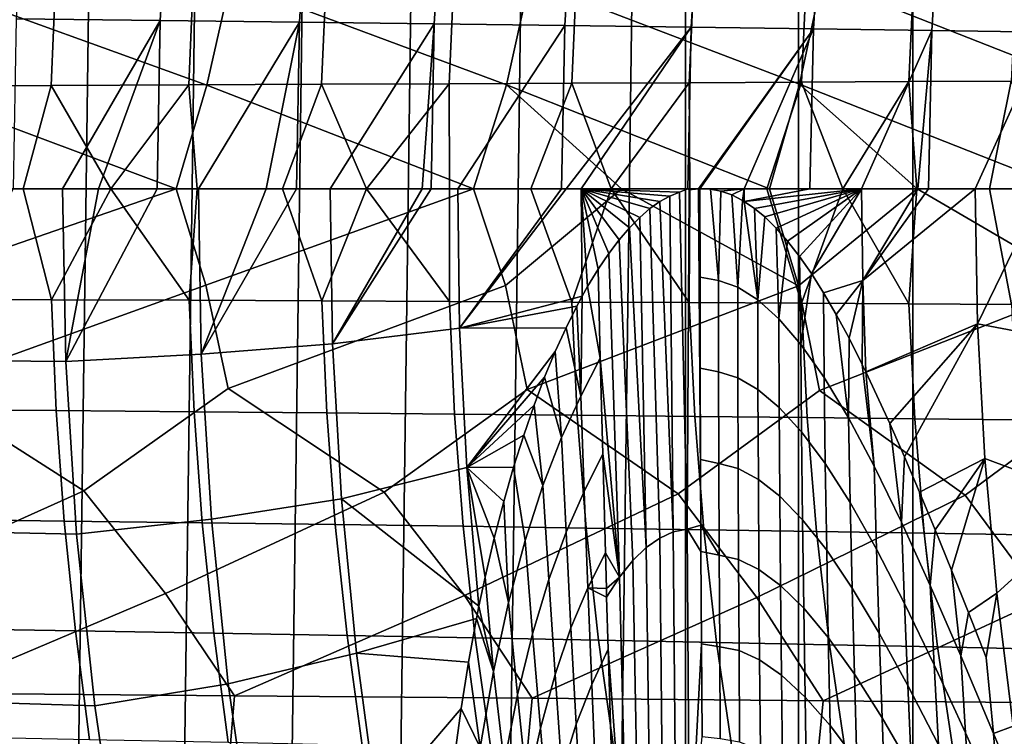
# Model space of a CAD drawing. Header units: metres. Extents: x -166 to 33, y -71 to 34.
# Tile 156 of 256: x -12.3 to -7.2, y -2.83 to 0.87. Entities that reach past the tile are written whole.
import ezdxf

# ---------------------------------------------------------------- set-up
doc = ezdxf.new("R2010")
doc.units = ezdxf.units.M
doc.layers.add('solid_12208131', color=7, linetype='CONTINUOUS')

msp = doc.modelspace()

# ---------------------------------------------------------------- linework, layer by layer
at = {"layer": 'solid_12208131'}
for points in [[(-7.079453, -22.508469, -0.2), (-7.676373, -22.328064, -0.2), (-7.676374, 22.328064, -0.2), (-7.079454, 22.508469, -0.2)], [(-7.676373, -22.328064, -0.2), (-8.267145, -22.132868, -0.2), (-8.267146, 22.132868, -0.2), (-7.676374, 22.328064, -0.2)], [(-8.267145, -22.132868, -0.2), (-8.851724, -21.922935, -0.2), (-8.851724, 21.922935, -0.2), (-8.267146, 22.132868, -0.2)], [(-10.001701, -21.459089, -0.2), (-9.429999, 21.698309, -0.2), (-8.851724, 21.922935, -0.2), (-9.429999, -21.698309, -0.2)], [(-8.851724, -21.922935, -0.2), (-9.429999, -21.698309, -0.2), (-8.851724, 21.922935, -0.2)], [(-10.56693, -21.205307, -0.2), (-10.001701, 21.459089, -0.2), (-9.429999, 21.698309, -0.2), (-10.001701, -21.459089, -0.2)], [(-11.125811, -20.936953, -0.2), (-10.566931, 21.205307, -0.2), (-10.001701, 21.459089, -0.2), (-10.56693, -21.205307, -0.2)], [(-11.677695, -20.654352, -0.2), (-11.125812, 20.936953, -0.2), (-10.566931, 21.205307, -0.2), (-11.125811, -20.936953, -0.2)], [(-12.222454, -20.357576, -0.2), (-11.677695, 20.654352, -0.2), (-11.125812, 20.936953, -0.2), (-11.677695, -20.654352, -0.2)], [(-12.759547, -20.0469, -0.2), (-12.222455, 20.357576, -0.2), (-11.677695, 20.654352, -0.2), (-12.222454, -20.357576, -0.2)], [(-12.759547, -20.0469, -0.2), (-12.759547, 20.0469, -0.2), (-12.222455, 20.357576, -0.2)], [(-11.569628, 0.87011, 53.635323), (-11.515813, 1.738719, 53.627899), (-12.260309, 1.755171, 49.790623), (-12.314576, 0.878344, 49.798527)], [(-10.848918, 0.861784, 57.488541), (-10.795567, 1.722079, 57.481567), (-11.515813, 1.738719, 53.627899), (-11.569628, 0.87011, 53.635323)], [(-10.151634, 0.853379, 61.356464), (-10.098759, 1.705281, 61.349907), (-10.795567, 1.722079, 57.481567), (-10.848918, 0.861784, 57.488541)], [(-9.476842, 0.844896, 65.237442), (-9.42445, 1.688341, 65.231285), (-10.098759, 1.705281, 61.349907), (-10.151634, 0.853379, 61.356464)], [(-9.42445, 1.688341, 65.231285), (-9.476842, 0.844896, 65.237442), (-8.823578, 0.836263, 69.129852), (-8.771687, 1.671137, 69.124062)], [(-8.190866, 0.827709, 73.032059), (-8.139476, 1.653988, 73.026627), (-8.771687, 1.671137, 69.124062), (-8.823578, 0.836263, 69.129852)], [(-7.577896, 0.819053, 76.942467), (-7.527014, 1.636691, 76.937378), (-8.139476, 1.653988, 73.026627), (-8.190866, 0.827709, 73.032059)], [(-6.984528, 0.810348, 80.859581), (-6.93416, 1.619294, 80.854813), (-7.527014, 1.636691, 76.937378), (-7.577896, 0.819053, 76.942467)], [(-11.327817, 0.534797, 246.532852), (-11.207207, 1.069547, 246.401886), (-11.943738, 1.598587, 246.902893), (-12.790481, 1.064523, 247.594254)], [(-9.777815, 0.537387, 245.305267), (-9.659834, 1.074744, 245.170227), (-10.389359, 1.606219, 245.695511), (-11.207207, 1.069547, 246.401886)], [(-8.263055, 0.540057, 244.039902), (-8.1477, 1.0801, 243.900864), (-8.870096, 1.614096, 244.450104), (-9.659834, 1.074744, 245.170227)], [(-6.783228, 0.542801, 242.738419), (-6.670524, 1.085602, 242.595505), (-7.385507, 1.622198, 243.168259), (-8.1477, 1.0801, 243.900864)], [(-10.709699, 1.119677, 212.977783), (-10.049078, 1.125546, 211.63443), (-10.074687, 0.542894, 211.613785), (-10.734636, 0.540064, 212.956696)], [(-10.049078, 1.125546, 211.63443), (-9.414754, 1.131361, 210.278259), (-9.441023, 0.545699, 210.258072), (-10.074687, 0.542894, 211.613785)], [(-9.414754, 1.131361, 210.278259), (-8.806858, 1.13711, 208.910904), (-8.833776, 0.548472, 208.891205), (-9.441023, 0.545699, 210.258072)], [(-8.806858, 1.13711, 208.910904), (-8.225263, 1.142786, 207.533493), (-8.252815, 0.551209, 207.514267), (-8.833776, 0.548472, 208.891205)], [(-8.225263, 1.142786, 207.533493), (-7.669381, 1.148391, 206.14621), (-7.697555, 0.553912, 206.127472), (-8.252815, 0.551209, 207.514267)], [(-7.669381, 1.148391, 206.14621), (-7.138581, 1.153928, 204.749191), (-7.167363, 0.556582, 204.730927), (-7.697555, 0.553912, 206.127472)], [(-12.847978, 1.10189, 216.914703), (-12.109284, 1.107836, 215.619553), (-12.132842, 0.534353, 215.59758), (-12.870827, 0.531486, 216.892303)], [(-12.109284, 1.107836, 215.619553), (-11.39648, 1.11377, 214.306717), (-11.420733, 0.537215, 214.285172), (-12.132842, 0.534353, 215.59758)], [(-11.39648, 1.11377, 214.306717), (-10.709699, 1.119677, 212.977783), (-10.734636, 0.540064, 212.956696), (-11.420733, 0.537215, 214.285172)], [(-9.659834, 1.074744, 245.170227), (-9.777815, 0.537387, 245.305267), (-8.41694, 0, 244.184769), (-8.263055, 0.540057, 244.039902)], [(-8.1477, 1.0801, 243.900864), (-8.263055, 0.540057, 244.039902), (-6.890782, 0, 242.848907), (-6.783228, 0.542801, 242.738419)], [(-12.790481, 1.064523, 247.594254), (-12.913749, 0.532294, 247.721085), (-11.487629, 0, 246.668228), (-11.327817, 0.534797, 246.532852)], [(-11.207207, 1.069547, 246.401886), (-11.327817, 0.534797, 246.532852), (-9.949342, 0, 245.457321), (-9.777815, 0.537387, 245.305267)], [(-12.075032, 0, 51.111847), (-11.569628, 0.87011, 53.635323), (-12.314576, 0.878344, 49.798527), (-12.33012, 0, 49.814358)], [(-11.888775, 0, 52.069782), (-11.569628, 0.87011, 53.635323), (-12.075032, 0, 51.111847)], [(-11.888775, 0, 52.069782), (-11.585231, 0, 53.650398), (-11.569628, 0.87011, 53.635323)], [(-11.37152, 0, 54.777977), (-10.848918, 0.861784, 57.488541), (-11.569628, 0.87011, 53.635323), (-11.585231, 0, 53.650398)], [(-11.021165, 0, 56.653496), (-10.848918, 0.861784, 57.488541), (-11.37152, 0, 54.777977)], [(-11.021165, 0, 56.653496), (-10.864572, 0, 57.502819), (-10.848918, 0.861784, 57.488541)], [(-10.690307, 0, 58.456161), (-10.151634, 0.853379, 61.356464), (-10.848918, 0.861784, 57.488541), (-10.864572, 0, 57.502819)], [(-10.67802, -0.802111, 58.436478), (-10.213807, 0, 61.107712), (-10.151634, 0.853379, 61.356464), (-10.690307, 0, 58.456161)], [(-10.213807, 0, 61.107712), (-10.168245, 0, 61.364742), (-10.151634, 0.853379, 61.356464)], [(-10.030224, 0, 62.147144), (-9.476842, 0.844896, 65.237442), (-10.151634, 0.853379, 61.356464), (-10.168245, 0, 61.364742)], [(-10.021148, -0.721288, 62.125168), (-9.493725, 0, 65.243271), (-9.476842, 0.844896, 65.237442), (-10.030224, 0, 62.147144)], [(-9.46864, 0, 65.390198), (-8.823578, 0.836263, 69.129852), (-9.476842, 0.844896, 65.237442), (-9.493725, 0, 65.243271)], [(-9.392635, 0, 65.836601), (-8.823578, 0.836263, 69.129852), (-9.46864, 0, 65.390198)], [(-8.883555, -0.017647, 68.873695), (-8.839614, 0, 69.139801), (-8.823578, 0.836263, 69.129852), (-9.392635, 0, 65.836601)], [(-8.823578, 0.836263, 69.129852), (-8.839614, 0, 69.139801), (-8.785269, -0.000059, 69.469704), (-8.190866, 0.827709, 73.032059)], [(-8.190866, 0.827709, 73.032059), (-8.785269, -0.000059, 69.469704), (-8.781322, -0.000039, 69.493706)], [(-8.190866, 0.827709, 73.032059), (-8.781322, -0.000039, 69.493706), (-8.777309, 0, 69.518112)], [(-8.190866, 0.827709, 73.032059), (-8.777309, 0, 69.518112), (-8.548704, 0, 70.917091)], [(-8.190866, 0.827709, 73.032059), (-8.548704, 0, 70.917091), (-8.547976, -0.065613, 70.920898), (-8.209222, 0, 73.026581)], [(-8.190866, 0.827709, 73.032059), (-8.209222, 0, 73.026581), (-7.942302, 0, 74.712532), (-7.577896, 0.819053, 76.942467)], [(-7.577896, 0.819053, 76.942467), (-7.942302, 0, 74.712532), (-7.935713, -0.475191, 74.717613), (-7.650636, 0, 76.583298)], [(-7.577896, 0.819053, 76.942467), (-7.650636, 0, 76.583298), (-7.595178, 0, 76.94249)], [(-7.577896, 0.819053, 76.942467), (-7.595178, 0, 76.94249), (-7.354383, 0, 78.515266), (-6.984528, 0.810348, 80.859581)], [(-6.984528, 0.810348, 80.859581), (-7.354383, 0, 78.515266), (-7.340958, -0.698346, 78.520576), (-7.002221, 0, 80.855515)], [(-12.913749, 0.532294, 247.721085), (-13.029433, 0, 247.817413), (-11.487629, 0, 246.668228)], [(-12.870827, 0.531486, 216.892303), (-12.132842, 0.534353, 215.59758), (-12.278118, 0, 215.838181), (-12.735837, 0, 216.641373)], [(-12.132842, 0.534353, 215.59758), (-11.825543, 0, 215.019226), (-12.131698, -0.573931, 215.598526), (-12.278118, 0, 215.838181)], [(-12.132842, 0.534353, 215.59758), (-11.420733, 0.537215, 214.285172), (-11.825543, 0, 215.019226)], [(-11.420733, 0.537215, 214.285172), (-11.378483, 0, 214.184723), (-11.825543, 0, 215.019226)], [(-11.327817, 0.534797, 246.532852), (-11.487629, 0, 246.668228), (-9.949342, 0, 245.457321)], [(-11.420733, 0.537215, 214.285172), (-10.734636, 0.540064, 212.956696), (-10.937243, 0, 213.334747), (-11.378483, 0, 214.184723)], [(-10.734636, 0.540064, 212.956696), (-10.502215, 0, 212.469543), (-10.733433, -0.580065, 212.957596), (-10.937243, 0, 213.334747)], [(-10.734636, 0.540064, 212.956696), (-10.074687, 0.542894, 211.613785), (-10.502215, 0, 212.469543)], [(-10.074687, 0.542894, 211.613785), (-10.073684, 0, 211.589188), (-10.502215, 0, 212.469543)], [(-10.074687, 0.542894, 211.613785), (-9.441023, 0.545699, 210.258072), (-9.652043, 0, 210.693939), (-10.073684, 0, 211.589188)], [(-9.777815, 0.537387, 245.305267), (-9.949342, 0, 245.457321), (-9.182444, 0, 244.828903)], [(-9.777815, 0.537387, 245.305267), (-9.182444, 0, 244.828903), (-8.41694, 0, 244.184769)], [(-9.441023, 0.545699, 210.258072), (-9.237564, 0, 209.783813), (-9.439762, -0.586117, 210.258942), (-9.652043, 0, 210.693939)], [(-9.441023, 0.545699, 210.258072), (-8.833776, 0.548472, 208.891205), (-9.237564, 0, 209.783813)], [(-8.833776, 0.548472, 208.891205), (-8.830443, 0, 208.858627), (-9.237564, 0, 209.783813)], [(-8.833776, 0.548472, 208.891205), (-8.252815, 0.551209, 207.514267), (-8.431015, 0, 207.918503), (-8.830443, 0, 208.858627)], [(-8.252815, 0.551209, 207.514267), (-8.039162, 0, 206.96254), (-8.251499, -0.592036, 207.515076), (-8.431015, 0, 207.918503)], [(-8.263055, 0.540057, 244.039902), (-8.41694, 0, 244.184769), (-7.653134, 0, 243.524933)], [(-8.263055, 0.540057, 244.039902), (-7.653134, 0, 243.524933), (-6.890782, 0, 242.848907)], [(-8.252815, 0.551209, 207.514267), (-7.697555, 0.553912, 206.127472), (-8.039162, 0, 206.96254)], [(-7.697555, 0.553912, 206.127472), (-7.655167, 0, 205.990768), (-8.039162, 0, 206.96254)], [(-7.697555, 0.553912, 206.127472), (-7.167363, 0.556582, 204.730927), (-7.278789, 0, 205.001862), (-7.655167, 0, 205.990768)], [(-7.167363, 0.556582, 204.730927), (-6.910347, 0, 203.995895), (-7.165993, -0.597807, 204.731705), (-7.278789, 0, 205.001862)], [(-8.723308, -0.001645, 69.847031), (-8.548704, 0, 70.917091), (-8.777309, 0, 69.518112)], [(-8.723308, -0.001645, 69.847031), (-8.668633, -0.012216, 70.181007), (-8.548704, 0, 70.917091)], [(-8.668633, -0.012216, 70.181007), (-8.613296, -0.031535, 70.519913), (-8.548704, 0, 70.917091)], [(-8.613296, -0.031535, 70.519913), (-8.557215, -0.060039, 70.864136), (-8.548704, 0, 70.917091)], [(-8.557215, -0.060039, 70.864136), (-8.547976, -0.065613, 70.920898), (-8.548704, 0, 70.917091)], [(-7.942302, 0, 74.712532), (-8.547976, -0.065613, 70.920898), (-8.495622, -0.101536, 71.242775)], [(-7.942302, 0, 74.712532), (-8.209222, 0, 73.026581), (-8.547976, -0.065613, 70.920898)], [(-8.442511, -0.145727, 71.569473), (-7.942302, 0, 74.712532), (-8.495622, -0.101536, 71.242775)], [(-8.442511, -0.145727, 71.569473), (-8.383712, -0.203447, 71.930962), (-7.942302, 0, 74.712532)], [(-8.383712, -0.203447, 71.930962), (-8.323893, -0.271402, 72.298012), (-7.942302, 0, 74.712532)], [(-8.323893, -0.271402, 72.298012), (-8.262995, -0.349811, 72.670341), (-7.942302, 0, 74.712532)], [(-8.262995, -0.349811, 72.670341), (-8.200918, -0.438954, 73.047798), (-7.942302, 0, 74.712532)], [(-8.137563, -0.539061, 73.430069), (-7.935713, -0.475191, 74.717613), (-7.942302, 0, 74.712532), (-8.200918, -0.438954, 73.047798)], [(-7.354383, 0, 78.515266), (-7.935713, -0.475191, 74.717613), (-7.918962, -0.947192, 74.714806), (-7.340958, -0.698346, 78.520576)], [(-7.595178, 0, 76.94249), (-7.650636, 0, 76.583298), (-7.935713, -0.475191, 74.717613)], [(-7.354383, 0, 78.515266), (-7.595178, 0, 76.94249), (-7.935713, -0.475191, 74.717613)], [(-7.002221, 0, 80.855515), (-7.340958, -0.698346, 78.520576), (-6.767104, -0.807652, 82.32962), (-6.784311, 0, 82.328461)], [(-12.918895, -0.495578, 247.726456), (-11.487629, 0, 246.668228), (-13.029433, 0, 247.817413)], [(-12.802008, -1.027866, 247.606018), (-11.332852, -0.497908, 246.538406), (-11.487629, 0, 246.668228), (-12.918895, -0.495578, 247.726456)], [(-12.735837, 0, 216.641373), (-12.278118, 0, 215.838181), (-12.131698, -0.573931, 215.598526), (-12.869713, -0.570851, 216.893265)], [(-12.058014, -0.893672, 51.099728), (-12.075032, 0, 51.111847), (-12.33012, 0, 49.814358), (-12.783601, -0.885993, 47.454571)], [(-11.825543, 0, 215.019226), (-11.419559, -0.577005, 214.286087), (-12.131698, -0.573931, 215.598526)], [(-12.058014, -0.893672, 51.099728), (-11.888775, 0, 52.069782), (-12.075032, 0, 51.111847)], [(-12.058014, -0.893672, 51.099728), (-11.585231, 0, 53.650398), (-11.888775, 0, 52.069782)], [(-11.356859, -0.855126, 54.760853), (-11.37152, 0, 54.777977), (-11.585231, 0, 53.650398), (-12.058014, -0.893672, 51.099728)], [(-11.825543, 0, 215.019226), (-11.378483, 0, 214.184723), (-11.419559, -0.577005, 214.286087)], [(-11.332852, -0.497908, 246.538406), (-9.949342, 0, 245.457321), (-11.487629, 0, 246.668228)], [(-11.378483, 0, 214.184723), (-10.937243, 0, 213.334747), (-10.733433, -0.580065, 212.957596), (-11.419559, -0.577005, 214.286087)], [(-11.356859, -0.855126, 54.760853), (-11.021165, 0, 56.653496), (-11.37152, 0, 54.777977)], [(-11.356859, -0.855126, 54.760853), (-10.864572, 0, 57.502819), (-11.021165, 0, 56.653496)], [(-10.67802, -0.802111, 58.436478), (-10.690307, 0, 58.456161), (-10.864572, 0, 57.502819), (-11.356859, -0.855126, 54.760853)], [(-11.218491, -1.032715, 246.414032), (-9.782741, -0.500319, 245.311005), (-9.949342, 0, 245.457321), (-11.332852, -0.497908, 246.538406)], [(-10.502215, 0, 212.469543), (-10.073455, -0.583105, 211.614655), (-10.733433, -0.580065, 212.957596)], [(-10.67802, -0.802111, 58.436478), (-10.168245, 0, 61.364742), (-10.213807, 0, 61.107712)], [(-10.021148, -0.721288, 62.125168), (-10.030224, 0, 62.147144), (-10.168245, 0, 61.364742), (-10.67802, -0.802111, 58.436478)], [(-10.502215, 0, 212.469543), (-10.073684, 0, 211.589188), (-10.073455, -0.583105, 211.614655)], [(-10.073684, 0, 211.589188), (-9.652043, 0, 210.693939), (-9.439762, -0.586117, 210.258942), (-10.073455, -0.583105, 211.614655)], [(-10.021148, -0.721288, 62.125168), (-9.46864, 0, 65.390198), (-9.493725, 0, 65.243271)], [(-9.386648, -0.55594, 65.826187), (-9.392635, 0, 65.836601), (-9.46864, 0, 65.390198), (-10.021148, -0.721288, 62.125168)], [(-9.782741, -0.500319, 245.311005), (-9.182444, 0, 244.828903), (-9.949342, 0, 245.457321)], [(-9.670878, -1.037732, 245.182755), (-8.267871, -0.502805, 244.045807), (-9.182444, 0, 244.828903), (-9.782741, -0.500319, 245.311005)], [(-9.237564, 0, 209.783813), (-8.832487, -0.589095, 208.892044), (-9.439762, -0.586117, 210.258942)], [(-9.392635, 0, 65.836601), (-8.933862, -0.038039, 68.569702), (-8.883555, -0.017647, 68.873695)], [(-9.249301, -0.335006, 66.666641), (-9.392635, 0, 65.836601), (-9.303513, -0.415139, 66.337318)], [(-9.35883, -0.506393, 65.997772), (-9.303513, -0.415139, 66.337318), (-9.392635, 0, 65.836601)], [(-9.195474, -0.26378, 66.992638), (-9.392635, 0, 65.836601), (-9.249301, -0.335006, 66.666641)], [(-9.142018, -0.20151, 67.315331), (-9.392635, 0, 65.836601), (-9.195474, -0.26378, 66.992638)], [(-9.089049, -0.147967, 67.634514), (-9.392635, 0, 65.836601), (-9.142018, -0.20151, 67.315331)], [(-9.036657, -0.103003, 67.950027), (-9.392635, 0, 65.836601), (-9.089049, -0.147967, 67.634514)], [(-8.984908, -0.066419, 68.261795), (-9.392635, 0, 65.836601), (-9.036657, -0.103003, 67.950027)], [(-8.933862, -0.038039, 68.569702), (-9.392635, 0, 65.836601), (-8.984908, -0.066419, 68.261795)], [(-9.35883, -0.506393, 65.997772), (-9.392635, 0, 65.836601), (-9.386648, -0.55594, 65.826187)], [(-9.237564, 0, 209.783813), (-8.830443, 0, 208.858627), (-8.832487, -0.589095, 208.892044)], [(-8.267871, -0.502805, 244.045807), (-8.41694, 0, 244.184769), (-9.182444, 0, 244.828903)], [(-8.933862, -0.038039, 68.569702), (-8.984908, -0.066419, 68.261795), (-8.915172, -1.774457, 68.638657)], [(-8.933862, -0.038039, 68.569702), (-8.915172, -1.774457, 68.638657), (-8.844097, -1.760052, 69.081024), (-8.883555, -0.017647, 68.873695)], [(-8.844097, -1.760052, 69.081024), (-8.834023, -0.004942, 69.173683), (-8.839614, 0, 69.139801), (-8.883555, -0.017647, 68.873695)], [(-8.844097, -1.760052, 69.081024), (-8.77276, -1.739939, 69.517685), (-8.785269, -0.000059, 69.469704), (-8.834023, -0.004942, 69.173683)], [(-8.834023, -0.004942, 69.173683), (-8.785269, -0.000059, 69.469704), (-8.839614, 0, 69.139801)], [(-8.830443, 0, 208.858627), (-8.431015, 0, 207.918503), (-8.251499, -0.592036, 207.515076), (-8.832487, -0.589095, 208.892044)], [(-8.77276, -1.739939, 69.517685), (-8.781322, -0.000039, 69.493706), (-8.785269, -0.000059, 69.469704)], [(-8.776965, -0.457646, 69.518112), (-8.777309, 0, 69.518112), (-8.781322, -0.000039, 69.493706)], [(-8.775946, -0.927733, 69.518028), (-8.776965, -0.457646, 69.518112), (-8.781322, -0.000039, 69.493706)], [(-8.774299, -1.40034, 69.51786), (-8.775946, -0.927733, 69.518028), (-8.781322, -0.000039, 69.493706)], [(-8.77276, -1.739939, 69.517685), (-8.774299, -1.40034, 69.51786), (-8.781322, -0.000039, 69.493706)], [(-8.681364, -0.474833, 70.099083), (-8.723308, -0.001645, 69.847031), (-8.777309, 0, 69.518112), (-8.776965, -0.457646, 69.518112)], [(-8.681364, -0.474833, 70.099083), (-8.668633, -0.012216, 70.181007), (-8.723308, -0.001645, 69.847031)], [(-8.681364, -0.474833, 70.099083), (-8.582152, -0.50984, 70.70089), (-8.613296, -0.031535, 70.519913), (-8.668633, -0.012216, 70.181007)], [(-8.582152, -0.50984, 70.70089), (-8.557215, -0.060039, 70.864136), (-8.613296, -0.031535, 70.519913)], [(-8.267871, -0.502805, 244.045807), (-7.653134, 0, 243.524933), (-8.41694, 0, 244.184769)], [(-8.158504, -1.042902, 243.913773), (-6.787934, -0.505359, 242.744492), (-7.653134, 0, 243.524933), (-8.267871, -0.502805, 244.045807)], [(-8.039162, 0, 206.96254), (-7.696212, -0.594939, 206.128265), (-8.251499, -0.592036, 207.515076)], [(-8.039162, 0, 206.96254), (-7.655167, 0, 205.990768), (-7.696212, -0.594939, 206.128265)], [(-7.655167, 0, 205.990768), (-7.278789, 0, 205.001862), (-7.165993, -0.597807, 204.731705), (-7.696212, -0.594939, 206.128265)], [(-6.787934, -0.505359, 242.744492), (-6.890782, 0, 242.848907), (-7.653134, 0, 243.524933)], [(-9.036657, -0.103003, 67.950027), (-8.985731, -1.806251, 68.190575), (-8.915172, -1.774457, 68.638657), (-8.984908, -0.066419, 68.261795)], [(-8.582152, -0.50984, 70.70089), (-8.478568, -0.574841, 71.327026), (-8.547976, -0.065613, 70.920898), (-8.557215, -0.060039, 70.864136)], [(-8.478568, -0.574841, 71.327026), (-8.495622, -0.101536, 71.242775), (-8.547976, -0.065613, 70.920898)], [(-8.478568, -0.574841, 71.327026), (-8.442511, -0.145727, 71.569473), (-8.495622, -0.101536, 71.242775)], [(-9.089049, -0.147967, 67.634514), (-9.142018, -0.20151, 67.315331), (-9.05564, -1.855778, 67.73674)], [(-9.089049, -0.147967, 67.634514), (-9.05564, -1.855778, 67.73674), (-8.985731, -1.806251, 68.190575), (-9.036657, -0.103003, 67.950027)], [(-8.478568, -0.574841, 71.327026), (-8.369885, -0.672558, 71.980621), (-8.383712, -0.203447, 71.930962), (-8.442511, -0.145727, 71.569473)], [(-9.195474, -0.26378, 66.992638), (-9.124766, -1.923382, 67.277115), (-9.05564, -1.855778, 67.73674), (-9.142018, -0.20151, 67.315331)], [(-8.369885, -0.672558, 71.980621), (-8.323893, -0.271402, 72.298012), (-8.383712, -0.203447, 71.930962)], [(-9.249301, -0.335006, 66.666641), (-9.192974, -2.009408, 66.811676), (-9.124766, -1.923382, 67.277115), (-9.195474, -0.26378, 66.992638)], [(-8.369885, -0.672558, 71.980621), (-8.25562, -0.805371, 72.660744), (-8.262995, -0.349811, 72.670341), (-8.323893, -0.271402, 72.298012)], [(-9.249301, -0.335006, 66.666641), (-9.303513, -0.415139, 66.337318), (-9.29306, -0.876552, 66.338646), (-9.192974, -2.009408, 66.811676)], [(-8.25562, -0.805371, 72.660744), (-8.200918, -0.438954, 73.047798), (-8.262995, -0.349811, 72.670341)], [(-9.35883, -0.506393, 65.997772), (-9.29306, -0.876552, 66.338646), (-9.303513, -0.415139, 66.337318)], [(-8.775946, -0.927733, 69.518028), (-8.68079, -0.947568, 70.093674), (-8.681364, -0.474833, 70.099083), (-8.776965, -0.457646, 69.518112)], [(-8.25562, -0.805371, 72.660744), (-8.135434, -0.975444, 73.363953), (-8.137563, -0.539061, 73.430069), (-8.200918, -0.438954, 73.047798)], [(-11.965223, -1.561939, 246.924179), (-11.218491, -1.032715, 246.414032), (-11.332852, -0.497908, 246.538406), (-12.802008, -1.027866, 247.606018)], [(-10.41043, -1.569391, 245.717529), (-9.670878, -1.037732, 245.182755), (-9.782741, -0.500319, 245.311005), (-11.218491, -1.032715, 246.414032)], [(-8.890754, -1.577084, 244.472824), (-8.158504, -1.042902, 243.913773), (-8.267871, -0.502805, 244.045807), (-9.670878, -1.037732, 245.182755)], [(-9.35883, -0.506393, 65.997772), (-9.386648, -0.55594, 65.826187), (-9.393714, -1.072422, 65.692017), (-9.29306, -0.876552, 66.338646)], [(-8.68079, -0.947568, 70.093674), (-8.581545, -0.977989, 70.689095), (-8.582152, -0.50984, 70.70089), (-8.681364, -0.474833, 70.099083)], [(-7.405747, -1.584996, 243.191681), (-6.681085, -1.048213, 242.608765), (-6.787934, -0.505359, 242.744492), (-8.158504, -1.042902, 243.913773)], [(-8.137563, -0.539061, 73.430069), (-8.072739, -0.650481, 73.817261), (-7.935713, -0.475191, 74.717613)], [(-8.072739, -0.650481, 73.817261), (-8.006232, -0.773574, 74.209435), (-7.935713, -0.475191, 74.717613)], [(-8.006232, -0.773574, 74.209435), (-7.937853, -0.908508, 74.606384), (-7.935713, -0.475191, 74.717613)], [(-7.937853, -0.908508, 74.606384), (-7.918962, -0.947192, 74.714806), (-7.935713, -0.475191, 74.717613)], [(-10.021148, -0.721288, 62.125168), (-9.414433, -0.607945, 65.653915), (-9.386648, -0.55594, 65.826187)], [(-9.386648, -0.55594, 65.826187), (-9.414433, -0.607945, 65.653915), (-9.393714, -1.072422, 65.692017)], [(-8.581545, -0.977989, 70.689095), (-8.477391, -1.038141, 71.307655), (-8.478568, -0.574841, 71.327026), (-8.582152, -0.50984, 70.70089)], [(-8.135434, -0.975444, 73.363953), (-8.008987, -1.184914, 74.086761), (-8.072739, -0.650481, 73.817261), (-8.137563, -0.539061, 73.430069)], [(-12.131698, -0.573931, 215.598526), (-12.107048, -1.147299, 215.621613), (-12.845808, -1.141141, 216.916794), (-12.869713, -0.570851, 216.893265)], [(-11.419559, -0.577005, 214.286087), (-11.394177, -1.153444, 214.308731), (-12.107048, -1.147299, 215.621613), (-12.131698, -0.573931, 215.598526)], [(-10.733433, -0.580065, 212.957596), (-10.707333, -1.159562, 212.979767), (-11.394177, -1.153444, 214.308731), (-11.419559, -0.577005, 214.286087)], [(-10.073455, -0.583105, 211.614655), (-10.04665, -1.16564, 211.636353), (-10.707333, -1.159562, 212.979767), (-10.733433, -0.580065, 212.957596)], [(-9.439762, -0.586117, 210.258942), (-9.412263, -1.171662, 210.280136), (-10.04665, -1.16564, 211.636353), (-10.073455, -0.583105, 211.614655)], [(-10.021148, -0.721288, 62.125168), (-9.470103, -0.719733, 65.30558), (-9.414433, -0.607945, 65.653915)], [(-9.414433, -0.607945, 65.653915), (-9.470103, -0.719733, 65.30558), (-9.393714, -1.072422, 65.692017)], [(-8.832487, -0.589095, 208.892044), (-8.804307, -1.177616, 208.91275), (-9.412263, -1.171662, 210.280136), (-9.439762, -0.586117, 210.258942)], [(-8.251499, -0.592036, 207.515076), (-8.222651, -1.183495, 207.535294), (-8.804307, -1.177616, 208.91275), (-8.832487, -0.589095, 208.892044)], [(-8.477391, -1.038141, 71.307655), (-8.367579, -1.130613, 71.952354), (-8.369885, -0.672558, 71.980621), (-8.478568, -0.574841, 71.327026)], [(-7.696212, -0.594939, 206.128265), (-7.666712, -1.189299, 206.147964), (-8.222651, -1.183495, 207.535294), (-8.251499, -0.592036, 207.515076)], [(-7.165993, -0.597807, 204.731705), (-7.135856, -1.195033, 204.7509), (-7.666712, -1.189299, 206.147964), (-7.696212, -0.594939, 206.128265)], [(-8.008987, -1.184914, 74.086761), (-8.006232, -0.773574, 74.209435), (-8.072739, -0.650481, 73.817261)], [(-8.367579, -1.130613, 71.952354), (-8.251615, -1.257633, 72.622246), (-8.25562, -0.805371, 72.660744), (-8.369885, -0.672558, 71.980621)], [(-7.340958, -0.698346, 78.520576), (-7.918962, -0.947192, 74.714806), (-7.79453, -1.214719, 75.414017)], [(-7.719254, -1.385974, 75.823196), (-7.340958, -0.698346, 78.520576), (-7.79453, -1.214719, 75.414017)], [(-7.641284, -1.569313, 76.235085), (-7.303773, -1.395802, 78.516937), (-7.340958, -0.698346, 78.520576), (-7.719254, -1.385974, 75.823196)], [(-7.340958, -0.698346, 78.520576), (-7.303773, -1.395802, 78.516937), (-6.716858, -1.613905, 82.324966), (-6.767104, -0.807652, 82.32962)], [(-10.631665, -1.603013, 58.430496), (-9.983263, -1.441678, 62.120518), (-10.021148, -0.721288, 62.125168), (-10.67802, -0.802111, 58.436478)], [(-10.021148, -0.721288, 62.125168), (-9.983263, -1.441678, 62.120518), (-9.525645, -0.841946, 64.95295), (-9.470103, -0.719733, 65.30558)], [(-9.525645, -0.841946, 64.95295), (-9.493279, -1.285766, 65.035782), (-9.393714, -1.072422, 65.692017), (-9.470103, -0.719733, 65.30558)], [(-11.304717, -1.708818, 54.753773), (-10.631665, -1.603013, 58.430496), (-10.67802, -0.802111, 58.436478), (-11.356859, -0.855126, 54.760853)], [(-8.251615, -1.257633, 72.622246), (-8.129162, -1.421203, 73.313965), (-8.135434, -0.975444, 73.363953), (-8.25562, -0.805371, 72.660744)], [(-8.008987, -1.184914, 74.086761), (-7.875781, -1.434656, 74.824715), (-7.937853, -0.908508, 74.606384), (-8.006232, -0.773574, 74.209435)], [(-12.001642, -1.785738, 51.091671), (-11.304717, -1.708818, 54.753773), (-11.356859, -0.855126, 54.760853), (-12.058014, -0.893672, 51.099728)], [(-9.983263, -1.441678, 62.120518), (-9.580793, -0.974952, 64.596405), (-9.525645, -0.841946, 64.95295)], [(-9.525645, -0.841946, 64.95295), (-9.580793, -0.974952, 64.596405), (-9.493279, -1.285766, 65.035782)], [(-12.783601, -0.885993, 47.454571), (-12.728738, -1.770447, 47.446308), (-12.001642, -1.785738, 51.091671), (-12.058014, -0.893672, 51.099728)], [(-9.376207, -1.566567, 65.694084), (-9.280681, -1.37074, 66.339722), (-9.29306, -0.876552, 66.338646), (-9.393714, -1.072422, 65.692017)], [(-9.29306, -0.876552, 66.338646), (-9.280681, -1.37074, 66.339722), (-9.192974, -2.009408, 66.811676)], [(-7.875781, -1.434656, 74.824715), (-7.918962, -0.947192, 74.714806), (-7.937853, -0.908508, 74.606384)], [(-8.774299, -1.40034, 69.51786), (-8.679531, -1.420778, 70.088142), (-8.68079, -0.947568, 70.093674), (-8.775946, -0.927733, 69.518028)], [(-8.679531, -1.420778, 70.088142), (-8.580189, -1.447105, 70.677147), (-8.581545, -0.977989, 70.689095), (-8.68079, -0.947568, 70.093674)], [(-7.735093, -1.723774, 75.572006), (-7.79453, -1.214719, 75.414017), (-7.918962, -0.947192, 74.714806), (-7.875781, -1.434656, 74.824715)], [(-9.983263, -1.441678, 62.120518), (-9.635347, -1.118765, 64.235924), (-9.580793, -0.974952, 64.596405)], [(-9.635347, -1.118765, 64.235924), (-9.589787, -1.534543, 64.371117), (-9.493279, -1.285766, 65.035782), (-9.580793, -0.974952, 64.596405)], [(-8.580189, -1.447105, 70.677147), (-8.475389, -1.502886, 71.288078), (-8.477391, -1.038141, 71.307655), (-8.581545, -0.977989, 70.689095)], [(-8.129162, -1.421203, 73.313965), (-7.999885, -1.623301, 74.024071), (-8.008987, -1.184914, 74.086761), (-8.135434, -0.975444, 73.363953)], [(-13.125363, -2.083527, 247.698685), (-11.965223, -1.561939, 246.924179), (-12.802008, -1.027866, 247.606018), (-13.555867, -1.554747, 248.091263)], [(-11.542507, -2.093287, 246.517197), (-10.41043, -1.569391, 245.717529), (-11.218491, -1.032715, 246.414032), (-11.965223, -1.561939, 246.924179)], [(-9.995441, -2.103388, 245.296371), (-8.890754, -1.577084, 244.472824), (-9.670878, -1.037732, 245.182755), (-10.41043, -1.569391, 245.717529)], [(-8.483474, -2.113805, 244.03775), (-7.405747, -1.584996, 243.191681), (-8.158504, -1.042902, 243.913773), (-8.890754, -1.577084, 244.472824)], [(-8.475389, -1.502886, 71.288078), (-8.364362, -1.590574, 71.923813), (-8.367579, -1.130613, 71.952354), (-8.477391, -1.038141, 71.307655)], [(-7.006275, -2.12451, 242.742981), (-5.955211, -1.593108, 241.875763), (-6.681085, -1.048213, 242.608765), (-7.405747, -1.584996, 243.191681)], [(-9.983263, -1.441678, 62.120518), (-9.688981, -1.273793, 63.871964), (-9.635347, -1.118765, 64.235924)], [(-9.635347, -1.118765, 64.235924), (-9.688981, -1.273793, 63.871964), (-9.589787, -1.534543, 64.371117)], [(-9.493279, -1.285766, 65.035782), (-9.469778, -1.77659, 65.039742), (-9.376207, -1.566567, 65.694084), (-9.393714, -1.072422, 65.692017)], [(-12.107048, -1.147299, 215.621613), (-12.06587, -1.718394, 215.65947), (-12.805852, -1.709169, 216.955383), (-12.845808, -1.141141, 216.916794)], [(-11.394177, -1.153444, 214.308731), (-11.3518, -1.7276, 214.345825), (-12.06587, -1.718394, 215.65947), (-12.107048, -1.147299, 215.621613)], [(-10.707333, -1.159562, 212.979767), (-10.663776, -1.736765, 213.016098), (-11.3518, -1.7276, 214.345825), (-11.394177, -1.153444, 214.308731)], [(-10.04665, -1.16564, 211.636353), (-10.001935, -1.745869, 211.671906), (-10.663776, -1.736765, 213.016098), (-10.707333, -1.159562, 212.979767)], [(-9.412263, -1.171662, 210.280136), (-9.366411, -1.754892, 210.314896), (-10.001935, -1.745869, 211.671906), (-10.04665, -1.16564, 211.636353)], [(-8.364362, -1.590574, 71.923813), (-8.246614, -1.712246, 72.583397), (-8.251615, -1.257633, 72.622246), (-8.367579, -1.130613, 71.952354)], [(-8.804307, -1.177616, 208.91275), (-8.757337, -1.763812, 208.946686), (-9.366411, -1.754892, 210.314896), (-9.412263, -1.171662, 210.280136)], [(-8.222651, -1.183495, 207.535294), (-8.174586, -1.772618, 207.56839), (-8.757337, -1.763812, 208.946686), (-8.804307, -1.177616, 208.91275)], [(-7.666712, -1.189299, 206.147964), (-7.617575, -1.781314, 206.180237), (-8.174586, -1.772618, 207.56839), (-8.222651, -1.183495, 207.535294)], [(-7.999885, -1.623301, 74.024071), (-7.863325, -1.864692, 74.74823), (-7.875781, -1.434656, 74.824715), (-8.008987, -1.184914, 74.086761)], [(-7.735093, -1.723774, 75.572006), (-7.719254, -1.385974, 75.823196), (-7.79453, -1.214719, 75.414017)], [(-7.135856, -1.195033, 204.7509), (-7.085671, -1.789905, 204.782333), (-7.617575, -1.781314, 206.180237), (-7.666712, -1.189299, 206.147964)], [(-8.246614, -1.712246, 72.583397), (-8.121815, -1.869743, 73.263512), (-8.129162, -1.421203, 73.313965), (-8.251615, -1.257633, 72.622246)], [(-9.983263, -1.441678, 62.120518), (-9.741463, -1.44001, 63.504448), (-9.688981, -1.273793, 63.871964)], [(-9.741463, -1.44001, 63.504448), (-9.681689, -1.819103, 63.699131), (-9.589787, -1.534543, 64.371117), (-9.688981, -1.273793, 63.871964)], [(-9.589787, -1.534543, 64.371117), (-9.559369, -2.021691, 64.377815), (-9.469778, -1.77659, 65.039742), (-9.493279, -1.285766, 65.035782)], [(-9.357269, -2.063969, 65.69574), (-9.266731, -1.883315, 66.340332), (-9.280681, -1.37074, 66.339722), (-9.376207, -1.566567, 65.694084)], [(-9.280681, -1.37074, 66.339722), (-9.266731, -1.883315, 66.340332), (-9.192974, -2.009408, 66.811676)], [(-8.77276, -1.739939, 69.517685), (-8.677638, -1.894454, 70.082588), (-8.679531, -1.420778, 70.088142), (-8.774299, -1.40034, 69.51786)], [(-8.677638, -1.894454, 70.082588), (-8.57813, -1.917173, 70.665222), (-8.580189, -1.447105, 70.677147), (-8.679531, -1.420778, 70.088142)], [(-8.121815, -1.869743, 73.263512), (-7.989641, -2.064882, 73.960793), (-7.999885, -1.623301, 74.024071), (-8.129162, -1.421203, 73.313965)], [(-7.735093, -1.723774, 75.572006), (-7.586185, -2.051243, 76.322716), (-7.641284, -1.569313, 76.235085), (-7.719254, -1.385974, 75.823196)], [(-7.641284, -1.569313, 76.235085), (-7.560405, -1.764657, 76.648872), (-7.303773, -1.395802, 78.516937)], [(-7.560405, -1.764657, 76.648872), (-7.476254, -1.972145, 77.064407), (-7.303773, -1.395802, 78.516937)], [(-7.388481, -2.191818, 77.481316), (-7.242009, -2.091509, 78.510895), (-7.303773, -1.395802, 78.516937), (-7.476254, -1.972145, 77.064407)], [(-7.242009, -2.091509, 78.510895), (-6.716858, -1.613905, 82.324966), (-7.303773, -1.395802, 78.516937)], [(-10.631665, -1.603013, 58.430496), (-9.920407, -2.159056, 62.113132), (-9.983263, -1.441678, 62.120518)], [(-9.983263, -1.441678, 62.120518), (-9.792418, -1.61781, 63.133816), (-9.741463, -1.44001, 63.504448)], [(-9.983263, -1.441678, 62.120518), (-9.920407, -2.159056, 62.113132), (-9.888537, -2.008599, 62.382988)], [(-9.983263, -1.441678, 62.120518), (-9.888537, -2.008599, 62.382988), (-9.841557, -1.807132, 62.760063)], [(-9.983263, -1.441678, 62.120518), (-9.841557, -1.807132, 62.760063), (-9.792418, -1.61781, 63.133816)], [(-9.741463, -1.44001, 63.504448), (-9.792418, -1.61781, 63.133816), (-9.767439, -2.139792, 63.020947), (-9.681689, -1.819103, 63.699131)], [(-8.57813, -1.917173, 70.665222), (-8.472607, -1.96906, 71.26857), (-8.475389, -1.502886, 71.288078), (-8.580189, -1.447105, 70.677147)], [(-7.863325, -1.864692, 74.74823), (-7.718852, -2.144432, 75.480835), (-7.735093, -1.723774, 75.572006), (-7.875781, -1.434656, 74.824715)], [(-8.472607, -1.96906, 71.26857), (-8.360285, -2.052432, 71.89537), (-8.364362, -1.590574, 71.923813), (-8.475389, -1.502886, 71.288078)], [(-12.759454, -2.609328, 247.323654), (-11.542507, -2.093287, 246.517197), (-11.965223, -1.561939, 246.924179), (-13.125363, -2.083527, 247.698685)], [(-11.184392, -2.621683, 246.129822), (-9.995441, -2.103388, 245.296371), (-10.41043, -1.569391, 245.717529), (-11.542507, -2.093287, 246.517197)], [(-9.645042, -2.63446, 244.896866), (-8.483474, -2.113805, 244.03775), (-8.890754, -1.577084, 244.472824), (-9.995441, -2.103388, 245.296371)], [(-9.681689, -1.819103, 63.699131), (-9.643501, -2.302075, 63.709385), (-9.559369, -2.021691, 64.377815), (-9.589787, -1.534543, 64.371117)], [(-9.469778, -1.77659, 65.039742), (-9.444517, -2.271128, 65.043365), (-9.357269, -2.063969, 65.69574), (-9.376207, -1.566567, 65.694084)], [(-7.586185, -2.051243, 76.322716), (-7.560405, -1.764657, 76.648872), (-7.641284, -1.569313, 76.235085)], [(-11.218151, -2.559679, 54.74202), (-10.554691, -2.401534, 58.420563), (-10.631665, -1.603013, 58.430496), (-11.304717, -1.708818, 54.753773)], [(-10.631665, -1.603013, 58.430496), (-10.554691, -2.401534, 58.420563), (-9.933012, -2.222199, 62.002575), (-9.920407, -2.159056, 62.113132)], [(-9.792418, -1.61781, 63.133816), (-9.841557, -1.807132, 62.760063), (-9.767439, -2.139792, 63.020947)], [(-8.140788, -2.647623, 243.626343), (-7.006275, -2.12451, 242.742981), (-7.405747, -1.584996, 243.191681), (-8.483474, -2.113805, 244.03775)], [(-8.360285, -2.052432, 71.89537), (-8.240669, -2.169215, 72.544662), (-8.246614, -1.712246, 72.583397), (-8.364362, -1.590574, 71.923813)], [(-7.989641, -2.064882, 73.960793), (-7.84968, -2.298323, 74.671021), (-7.863325, -1.864692, 74.74823), (-7.999885, -1.623301, 74.024071)], [(-7.156671, -2.779112, 78.502159), (-6.633445, -2.417399, 82.317238), (-6.716858, -1.613905, 82.324966), (-7.242009, -2.091509, 78.510895)], [(-12.06587, -1.718394, 215.65947), (-12.008319, -2.286082, 215.71196), (-12.749995, -2.273807, 217.008896), (-12.805852, -1.709169, 216.955383)], [(-11.3518, -1.7276, 214.345825), (-11.292584, -2.298331, 214.397278), (-12.008319, -2.286082, 215.71196), (-12.06587, -1.718394, 215.65947)], [(-11.908069, -2.674631, 51.078293), (-11.218151, -2.559679, 54.74202), (-11.304717, -1.708818, 54.753773), (-12.001642, -1.785738, 51.091671)], [(-10.663776, -1.736765, 213.016098), (-10.602925, -2.310528, 213.066467), (-11.292584, -2.298331, 214.397278), (-11.3518, -1.7276, 214.345825)], [(-8.240669, -2.169215, 72.544662), (-8.113451, -2.32109, 73.213188), (-8.121815, -1.869743, 73.263512), (-8.246614, -1.712246, 72.583397)], [(-7.718852, -2.144432, 75.480835), (-7.565822, -2.461447, 76.216164), (-7.586185, -2.051243, 76.322716), (-7.735093, -1.723774, 75.572006)], [(-12.728738, -1.770447, 47.446308), (-12.637661, -2.651864, 47.432594), (-11.908069, -2.674631, 51.078293), (-12.001642, -1.785738, 51.091671)], [(-10.001935, -1.745869, 211.671906), (-9.939477, -2.322643, 211.721191), (-10.602925, -2.310528, 213.066467), (-10.663776, -1.736765, 213.016098)], [(-9.366411, -1.754892, 210.314896), (-9.302375, -2.334651, 210.363068), (-9.939477, -2.322643, 211.721191), (-10.001935, -1.745869, 211.671906)], [(-9.559369, -2.021691, 64.377815), (-9.526844, -2.512986, 64.384277), (-9.444517, -2.271128, 65.043365), (-9.469778, -1.77659, 65.039742)], [(-8.757337, -1.763812, 208.946686), (-8.69175, -2.346522, 208.993713), (-9.302375, -2.334651, 210.363068), (-9.366411, -1.754892, 210.314896)], [(-8.900664, -3.535425, 68.637886), (-8.915172, -1.774457, 68.638657), (-8.985731, -1.806251, 68.190575), (-8.967246, -3.562097, 68.189301)], [(-8.831711, -3.526735, 69.080231), (-8.844097, -1.760052, 69.081024), (-8.915172, -1.774457, 68.638657), (-8.900664, -3.535425, 68.637886)], [(-8.844097, -1.760052, 69.081024), (-8.77207, -1.875465, 69.517609), (-8.77276, -1.739939, 69.517685)], [(-8.844097, -1.760052, 69.081024), (-8.831711, -3.526735, 69.080231), (-8.769307, -2.353108, 69.517281), (-8.77207, -1.875465, 69.517609)], [(-8.77276, -1.739939, 69.517685), (-8.77207, -1.875465, 69.517609), (-8.677638, -1.894454, 70.082588)], [(-8.174586, -1.772618, 207.56839), (-8.107479, -2.358241, 207.614273), (-8.69175, -2.346522, 208.993713), (-8.757337, -1.763812, 208.946686)], [(-7.617575, -1.781314, 206.180237), (-7.548981, -2.369813, 206.22496), (-8.107479, -2.358241, 207.614273), (-8.174586, -1.772618, 207.56839)], [(-7.085671, -1.789905, 204.782333), (-7.015623, -2.381245, 204.825897), (-7.548981, -2.369813, 206.22496), (-7.617575, -1.781314, 206.180237)], [(-7.586185, -2.051243, 76.322716), (-7.428101, -2.41599, 77.071663), (-7.476254, -1.972145, 77.064407), (-7.560405, -1.764657, 76.648872)], [(-9.841557, -1.807132, 62.760063), (-9.888537, -2.008599, 62.382988), (-9.845481, -2.496949, 62.337681), (-9.767439, -2.139792, 63.020947)], [(-9.767439, -2.139792, 63.020947), (-9.720693, -2.617949, 63.035534), (-9.643501, -2.302075, 63.709385), (-9.681689, -1.819103, 63.699131)], [(-8.967246, -3.562097, 68.189301), (-8.985731, -1.806251, 68.190575), (-9.05564, -1.855778, 67.73674), (-9.031258, -3.607069, 67.734589)], [(-9.357269, -2.063969, 65.69574), (-9.261488, -2.067165, 66.340393), (-9.266731, -1.883315, 66.340332)], [(-9.266731, -1.883315, 66.340332), (-9.261488, -2.067165, 66.340393), (-9.192974, -2.009408, 66.811676)], [(-9.031258, -3.607069, 67.734589), (-9.05564, -1.855778, 67.73674), (-9.124766, -1.923382, 67.277115), (-9.0925, -3.670661, 67.273903)], [(-8.769307, -2.353108, 69.517281), (-8.675162, -2.368582, 70.077087), (-8.677638, -1.894454, 70.082588), (-8.77207, -1.875465, 69.517609)], [(-8.113451, -2.32109, 73.213188), (-7.978322, -2.509715, 73.897629), (-7.989641, -2.064882, 73.960793), (-8.121815, -1.869743, 73.263512)], [(-7.84968, -2.298323, 74.671021), (-7.701398, -2.569077, 75.388786), (-7.718852, -2.144432, 75.480835), (-7.863325, -1.864692, 74.74823)], [(-9.0925, -3.670661, 67.273903), (-9.124766, -1.923382, 67.277115), (-9.192974, -2.009408, 66.811676), (-9.150773, -3.753192, 66.80735)], [(-8.675162, -2.368582, 70.077087), (-8.575415, -2.388172, 70.653481), (-8.57813, -1.917173, 70.665222), (-8.677638, -1.894454, 70.082588)], [(-8.575415, -2.388172, 70.653481), (-8.469091, -2.43664, 71.249374), (-8.472607, -1.96906, 71.26857), (-8.57813, -1.917173, 70.665222)], [(-8.469091, -2.43664, 71.249374), (-8.355392, -2.516167, 71.867355), (-8.360285, -2.052432, 71.89537), (-8.472607, -1.96906, 71.26857)], [(-7.428101, -2.41599, 77.071663), (-7.388481, -2.191818, 77.481316), (-7.476254, -1.972145, 77.064407)], [(-9.888537, -2.008599, 62.382988), (-9.920407, -2.159056, 62.113132), (-9.845481, -2.496949, 62.337681)], [(-9.643501, -2.302075, 63.709385), (-9.602848, -2.789608, 63.719524), (-9.526844, -2.512986, 64.384277), (-9.559369, -2.021691, 64.377815)], [(-9.261488, -2.067165, 66.340393), (-9.26019, -2.112057, 66.340393), (-9.192974, -2.009408, 66.811676)], [(-9.252254, -2.381948, 66.340271), (-9.150773, -3.753192, 66.80735), (-9.192974, -2.009408, 66.811676), (-9.26019, -2.112057, 66.340393)], [(-9.444517, -2.271128, 65.043365), (-9.417777, -2.769345, 65.046265), (-9.337117, -2.56457, 65.696693), (-9.357269, -2.063969, 65.69574)], [(-9.357269, -2.063969, 65.69574), (-9.26019, -2.112057, 66.340393), (-9.261488, -2.067165, 66.340393)], [(-9.337117, -2.56457, 65.696693), (-9.252254, -2.381948, 66.340271), (-9.26019, -2.112057, 66.340393), (-9.357269, -2.063969, 65.69574)], [(-8.355392, -2.516167, 71.867355), (-8.233833, -2.628531, 72.506477), (-8.240669, -2.169215, 72.544662), (-8.360285, -2.052432, 71.89537)], [(-7.978322, -2.509715, 73.897629), (-7.834921, -2.735648, 74.59391), (-7.84968, -2.298323, 74.671021), (-7.989641, -2.064882, 73.960793)], [(-7.565822, -2.461447, 76.216164), (-7.40339, -2.814618, 76.949203), (-7.428101, -2.41599, 77.071663), (-7.586185, -2.051243, 76.322716)], [(-12.759454, -2.609328, 247.323654), (-11.184392, -2.621683, 246.129822), (-11.542507, -2.093287, 246.517197)], [(-11.184392, -2.621683, 246.129822), (-9.645042, -2.63446, 244.896866), (-9.995441, -2.103388, 245.296371)], [(-9.645042, -2.63446, 244.896866), (-8.140788, -2.647623, 243.626343), (-8.483474, -2.113805, 244.03775)], [(-8.140788, -2.647623, 243.626343), (-6.671374, -2.661139, 242.319977), (-7.006275, -2.12451, 242.742981)], [(-7.388481, -2.191818, 77.481316), (-7.29666, -2.423825, 77.899429), (-7.242009, -2.091509, 78.510895)], [(-7.259142, -2.816794, 77.816109), (-7.156671, -2.779112, 78.502159), (-7.242009, -2.091509, 78.510895), (-7.29666, -2.423825, 77.899429)], [(-9.920407, -2.159056, 62.113132), (-9.933012, -2.222199, 62.002575), (-9.845481, -2.496949, 62.337681)], [(-9.845481, -2.496949, 62.337681), (-9.789455, -2.969508, 62.357349), (-9.720693, -2.617949, 63.035534), (-9.767439, -2.139792, 63.020947)], [(-8.233833, -2.628531, 72.506477), (-8.104127, -2.775254, 73.163521), (-8.113451, -2.32109, 73.213188), (-8.240669, -2.169215, 72.544662)], [(-7.701398, -2.569077, 75.388786), (-7.54425, -2.876027, 76.108574), (-7.565822, -2.461447, 76.216164), (-7.718852, -2.144432, 75.480835)], [(-10.554691, -2.401534, 58.420563), (-9.974586, -2.448434, 61.618584), (-9.933012, -2.222199, 62.002575)], [(-9.974586, -2.448434, 61.618584), (-9.913906, -2.890457, 61.650253), (-9.845481, -2.496949, 62.337681), (-9.933012, -2.222199, 62.002575)], [(-7.428101, -2.41599, 77.071663), (-7.259142, -2.816794, 77.816109), (-7.29666, -2.423825, 77.899429), (-7.388481, -2.191818, 77.481316)], [(-12.008319, -2.286082, 215.71196), (-11.935062, -2.849217, 215.779877), (-12.678931, -2.833914, 217.078125), (-12.749995, -2.273807, 217.008896)], [(-11.292584, -2.298331, 214.397278), (-11.217175, -2.86449, 214.463837), (-11.935062, -2.849217, 215.779877), (-12.008319, -2.286082, 215.71196)], [(-9.526844, -2.512986, 64.384277), (-9.492557, -3.008428, 64.389984), (-9.417777, -2.769345, 65.046265), (-9.444517, -2.271128, 65.043365)], [(-10.602925, -2.310528, 213.066467), (-10.5254, -2.879696, 213.131668), (-11.217175, -2.86449, 214.463837), (-11.292584, -2.298331, 214.397278)], [(-9.939477, -2.322643, 211.721191), (-9.859875, -2.894802, 211.784988), (-10.5254, -2.879696, 213.131668), (-10.602925, -2.310528, 213.066467)], [(-9.302375, -2.334651, 210.363068), (-9.22073, -2.909773, 210.425415), (-9.859875, -2.894802, 211.784988), (-9.939477, -2.322643, 211.721191)], [(-9.720693, -2.617949, 63.035534), (-9.671127, -3.101055, 63.050152), (-9.602848, -2.789608, 63.719524), (-9.643501, -2.302075, 63.709385)], [(-8.69175, -2.346522, 208.993713), (-8.608099, -2.924575, 209.054611), (-9.22073, -2.909773, 210.425415), (-9.302375, -2.334651, 210.363068)], [(-8.104127, -2.775254, 73.163521), (-7.96599, -2.957835, 73.835243), (-7.978322, -2.509715, 73.897629), (-8.113451, -2.32109, 73.213188)], [(-7.834921, -2.735648, 74.59391), (-7.682813, -2.997856, 75.296806), (-7.701398, -2.569077, 75.388786), (-7.84968, -2.298323, 74.671021)], [(-9.315967, -3.068308, 65.696709), (-9.237079, -2.879775, 66.339439), (-9.252254, -2.381948, 66.340271), (-9.337117, -2.56457, 65.696693)], [(-9.252254, -2.381948, 66.340271), (-9.237079, -2.879775, 66.339439), (-9.150773, -3.753192, 66.80735)], [(-8.831711, -3.526735, 69.080231), (-8.766062, -2.83327, 69.516876), (-8.769307, -2.353108, 69.517281)], [(-8.766062, -2.83327, 69.516876), (-8.672158, -2.843151, 70.071701), (-8.675162, -2.368582, 70.077087), (-8.769307, -2.353108, 69.517281)], [(-8.107479, -2.358241, 207.614273), (-8.021864, -2.939187, 207.673691), (-8.608099, -2.924575, 209.054611), (-8.69175, -2.346522, 208.993713)], [(-8.672158, -2.843151, 70.071701), (-8.572099, -2.860078, 70.642044), (-8.575415, -2.388172, 70.653481), (-8.675162, -2.368582, 70.077087)], [(-8.572099, -2.860078, 70.642044), (-8.464899, -2.905593, 71.230667), (-8.469091, -2.43664, 71.249374), (-8.575415, -2.388172, 70.653481)], [(-7.548981, -2.369813, 206.22496), (-7.461443, -2.953616, 206.282883), (-8.021864, -2.939187, 207.673691), (-8.107479, -2.358241, 207.614273)], [(-7.015623, -2.381245, 204.825897), (-6.926206, -2.967871, 204.882309), (-7.461443, -2.953616, 206.282883), (-7.548981, -2.369813, 206.22496)], [(-11.097437, -3.406312, 54.725628), (-10.44733, -3.1965, 58.406708), (-10.554691, -2.401534, 58.420563), (-11.218151, -2.559679, 54.74202)], [(-10.554691, -2.401534, 58.420563), (-10.44733, -3.1965, 58.406708), (-10.012876, -2.687565, 61.230633), (-9.974586, -2.448434, 61.618584)], [(-8.464899, -2.905593, 71.230667), (-8.349749, -2.981743, 71.840027), (-8.355392, -2.516167, 71.867355), (-8.469091, -2.43664, 71.249374)], [(-7.40339, -2.814618, 76.949203), (-7.230016, -3.202668, 77.67733), (-7.259142, -2.816794, 77.816109), (-7.428101, -2.41599, 77.071663)], [(-9.974586, -2.448434, 61.618584), (-10.012876, -2.687565, 61.230633), (-9.913906, -2.890457, 61.650253)], [(-7.54425, -2.876027, 76.108574), (-7.377506, -3.218008, 76.825546), (-7.40339, -2.814618, 76.949203), (-7.565822, -2.461447, 76.216164)], [(-9.913906, -2.890457, 61.650253), (-9.847979, -3.356516, 61.675724), (-9.789455, -2.969508, 62.357349), (-9.845481, -2.496949, 62.337681)], [(-9.602848, -2.789608, 63.719524), (-9.560143, -3.281741, 63.728889), (-9.492557, -3.008428, 64.389984), (-9.526844, -2.512986, 64.384277)], [(-8.349749, -2.981743, 71.840027), (-8.226175, -3.090157, 72.469162), (-8.233833, -2.628531, 72.506477), (-8.355392, -2.516167, 71.867355)], [(-7.96599, -2.957835, 73.835243), (-7.819117, -3.176732, 74.51767), (-7.834921, -2.735648, 74.59391), (-7.978322, -2.509715, 73.897629)], [(-11.777601, -3.558788, 51.059643), (-11.097437, -3.406312, 54.725628), (-11.218151, -2.559679, 54.74202), (-11.908069, -2.674631, 51.078293)], [(-9.417777, -2.769345, 65.046265), (-9.38983, -3.271196, 65.048065), (-9.315967, -3.068308, 65.696709), (-9.337117, -2.56457, 65.696693)], [(-7.682813, -2.997856, 75.296806), (-7.521555, -3.295181, 76.001022), (-7.54425, -2.876027, 76.108574), (-7.701398, -2.569077, 75.388786)], [(-11.22873, -3.142544, 246.029221), (-11.184392, -2.621683, 246.129822), (-12.759454, -2.609328, 247.323654), (-12.800132, -3.127731, 247.221939)], [(-9.692942, -3.157861, 244.797424), (-9.645042, -2.63446, 244.896866), (-11.184392, -2.621683, 246.129822), (-11.22873, -3.142544, 246.029221)], [(-9.789455, -2.969508, 62.357349), (-9.730275, -3.447383, 62.377216), (-9.671127, -3.101055, 63.050152), (-9.720693, -2.617949, 63.035534)], [(-8.192161, -3.173642, 243.528137), (-8.140788, -2.647623, 243.626343), (-9.645042, -2.63446, 244.896866), (-9.692942, -3.157861, 244.797424)], [(-8.226175, -3.090157, 72.469162), (-8.093923, -3.232199, 73.114914), (-8.104127, -2.775254, 73.163521), (-8.233833, -2.628531, 72.506477)], [(-6.726139, -3.189844, 242.223053), (-6.671374, -2.661139, 242.319977), (-8.140788, -2.647623, 243.626343), (-8.192161, -3.173642, 243.528137)], [(-12.637661, -2.651864, 47.432594), (-12.510667, -3.528746, 47.413471), (-11.777601, -3.558788, 51.059643), (-11.908069, -2.674631, 51.078293)], [(-10.44733, -3.1965, 58.406708), (-10.047331, -2.939373, 60.839443), (-10.012876, -2.687565, 61.230633)], [(-10.047331, -2.939373, 60.839443), (-9.970316, -3.319568, 60.959309), (-9.913906, -2.890457, 61.650253), (-10.012876, -2.687565, 61.230633)], [(-7.819117, -3.176732, 74.51767), (-7.663172, -3.43087, 75.205788), (-7.682813, -2.997856, 75.296806), (-7.834921, -2.735648, 74.59391)], [(-9.671127, -3.101055, 63.050152), (-9.619226, -3.589205, 63.063995), (-9.560143, -3.281741, 63.728889), (-9.602848, -2.789608, 63.719524)], [(-9.492557, -3.008428, 64.389984), (-9.456838, -3.507995, 64.394455), (-9.38983, -3.271196, 65.048065), (-9.417777, -2.769345, 65.046265)], [(-8.093923, -3.232199, 73.114914), (-7.952735, -3.409213, 73.774086), (-7.96599, -2.957835, 73.835243), (-8.104127, -2.775254, 73.163521)], [(-7.259142, -2.816794, 77.816109), (-7.07746, -3.252404, 78.553833), (-7.156671, -2.779112, 78.502159)], [(-7.377506, -3.218008, 76.825546), (-7.199788, -3.593694, 77.53717), (-7.230016, -3.202668, 77.67733), (-7.40339, -2.814618, 76.949203)], [(-7.230016, -3.202668, 77.67733), (-7.044013, -3.624287, 78.398399), (-7.07746, -3.252404, 78.553833), (-7.259142, -2.816794, 77.816109)]]:
    msp.add_3dface(points, dxfattribs=at)

doc.saveas('drawing.dxf')
